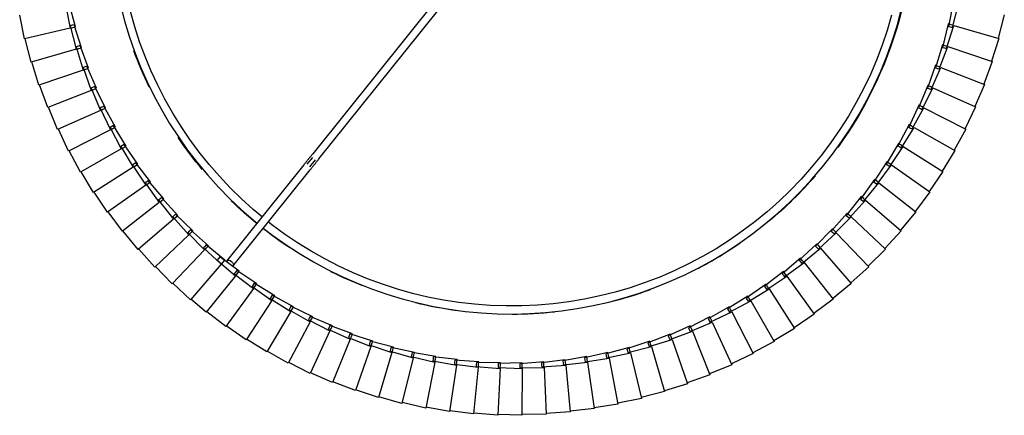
# Model space of a CAD drawing. Header units: millimetres. Extents: x 2868 to 11019, y -1415 to 7989.
# Tile 78 of 83: x 10128 to 10618, y 6267 to 6464. Entities that reach past the tile are written whole.
import ezdxf

# ---------------------------------------------------------------- set-up
doc = ezdxf.new("R2010")
doc.units = ezdxf.units.MM
doc.layers.add('E-LITE-EQPM', color=7, linetype='Continuous', lineweight=20)

# ---------------------------------------------------------------- blocks, each defined once
blk = doc.blocks.new('64314-7L   _Suspended_tensor - 64314-44-7L SAMBA Black_ribbon beige pendant lamp ø450-7L-572387-Planta_PDF Copy 1')
at = {"layer": 'E-LITE-EQPM', "color": 253, "lineweight": 25, "true_color": 0xaaaaaa}
for p, q in [((605.44, 750.02), (593.53, 748.43)), ((607.75, 726.8), (605.44, 750.02)), ((617.45, 750.64), (605.48, 749.62)), ((618.64, 727.34), (617.45, 750.64)), ((629.47, 750.68), (617.48, 750.24)), ((629.55, 727.35), (629.47, 750.68)), ((641.49, 750.14), (629.48, 750.28)), ((640.45, 726.83), (641.49, 750.14)), ((653.46, 749.03), (641.48, 749.74)), ((569.77, 744.73), (558.22, 741.45)), ((575.4, 722.08), (569.77, 744.73)), ((581.57, 747.06), (569.88, 744.34)), ((586.1, 724.17), (581.57, 747.06)), ((593.47, 748.83), (581.66, 746.67)), ((596.89, 725.75), (593.47, 748.83)), ((651.3, 725.79), (653.46, 749.03)), ((665.37, 747.34), (653.44, 748.63)), ((662.1, 724.24), (665.37, 747.34)), ((677.19, 745.08), (665.32, 746.94)), ((672.81, 722.16), (677.19, 745.08)), ((558.1, 741.83), (546.72, 738)), ((564.8, 719.48), (558.1, 741.83)), ((688.88, 742.26), (677.12, 744.69)), ((683.4, 719.58), (688.88, 742.26)), ((700.42, 738.88), (688.79, 741.87)), ((546.58, 738.37), (535.4, 734)), ((554.35, 716.37), (546.58, 738.37)), ((693.86, 716.49), (700.42, 738.88)), ((711.79, 734.95), (700.32, 738.5)), ((704.16, 712.9), (711.79, 734.95)), ((535.24, 734.37), (524.28, 729.46)), ((544.05, 712.76), (535.24, 734.37)), ((722.95, 730.48), (711.67, 734.57)), ((714.28, 708.82), (722.95, 730.48)), ((733.89, 725.48), (722.81, 730.11)), ((524.1, 729.82), (513.39, 724.4)), ((533.95, 708.67), (524.1, 729.82)), ((585.08, 723.59), (596.89, 725.75)), ((595.85, 725.22), (607.75, 726.8)), ((595.95, 724.22), (595.85, 725.22)), ((596.95, 725.36), (597.1, 724.37)), ((606.68, 726.32), (618.64, 727.34)), ((606.73, 725.33), (606.68, 726.32)), ((606.78, 724.33), (606.73, 725.33)), ((607.79, 726.42), (607.89, 725.41)), ((607.89, 725.41), (608.03, 724.02)), ((617.55, 726.91), (629.55, 727.35)), ((617.55, 725.91), (617.55, 726.91)), ((617.56, 724.91), (617.55, 725.91)), ((618.66, 726.95), (618.71, 725.94)), ((618.71, 725.94), (618.79, 724.55)), ((628.35, 724.98), (628.39, 725.97)), ((628.39, 725.97), (628.44, 726.97)), ((628.44, 726.97), (640.45, 726.83)), ((629.55, 726.96), (629.55, 725.95)), ((629.55, 725.95), (629.56, 724.55)), ((639.13, 724.52), (639.23, 725.51)), ((639.23, 725.51), (639.32, 726.51)), ((639.32, 726.51), (651.3, 725.79)), ((640.38, 725.44), (640.32, 724.04)), ((640.43, 726.44), (640.38, 725.44)), ((650.02, 724.54), (650.16, 725.53)), ((650.16, 725.53), (662.1, 724.24)), ((651.27, 725.41), (651.17, 724.4)), ((724.19, 704.26), (733.89, 725.48)), ((513.2, 724.75), (502.76, 718.82)), ((524.05, 704.09), (513.2, 724.75)), ((563.85, 718.8), (575.4, 722.08)), ((574.41, 721.45), (586.1, 724.17)), ((574.6, 720.47), (574.41, 721.45)), ((574.79, 719.49), (574.6, 720.47)), ((586.64, 721.43), (574.79, 719.49)), ((575.49, 721.7), (575.73, 720.73)), ((575.73, 720.73), (576.07, 719.37)), ((585.23, 722.6), (585.08, 723.59)), ((585.37, 721.62), (585.23, 722.6)), ((597.3, 722.98), (585.37, 721.62)), ((586.18, 723.79), (586.37, 722.8)), ((586.37, 722.8), (586.64, 721.43)), ((596.05, 723.23), (595.95, 724.22)), ((608.03, 724.02), (596.05, 723.23)), ((597.1, 724.37), (597.3, 722.98)), ((618.79, 724.55), (606.78, 724.33)), ((629.56, 724.55), (617.56, 724.91)), ((640.32, 724.04), (628.35, 724.98)), ((651.04, 723.01), (639.13, 724.52)), ((649.88, 723.55), (650.02, 724.54)), ((661.71, 721.47), (649.88, 723.55)), ((651.17, 724.4), (651.04, 723.01)), ((660.57, 722.06), (660.76, 723.04)), ((672.28, 719.42), (660.57, 722.06)), ((660.76, 723.04), (660.95, 724.02)), ((660.95, 724.02), (672.81, 722.16)), ((661.9, 722.85), (661.71, 721.47)), ((662.04, 723.85), (661.9, 722.85)), ((671.18, 720.07), (671.41, 721.04)), ((671.41, 721.04), (671.64, 722.01)), ((671.64, 722.01), (683.4, 719.58)), ((672.54, 720.79), (672.28, 719.42)), ((672.73, 721.78), (672.54, 720.79)), ((744.58, 719.96), (733.73, 725.11)), ((502.55, 719.16), (492.41, 712.73)), ((514.38, 699.04), (502.55, 719.16)), ((543.17, 712), (554.35, 716.37)), ((553.42, 715.65), (564.8, 719.48)), ((553.71, 714.69), (553.42, 715.65)), ((565.61, 716.8), (554, 713.74)), ((554.48, 716), (554.81, 715.05)), ((564.09, 717.83), (563.85, 718.8)), ((564.33, 716.87), (564.09, 717.83)), ((576.07, 719.37), (564.33, 716.87)), ((564.92, 719.11), (565.2, 718.14)), ((565.2, 718.14), (565.61, 716.8)), ((682.75, 716.86), (671.18, 720.07)), ((681.67, 717.56), (681.95, 718.52)), ((693.08, 713.81), (681.67, 717.56)), ((681.95, 718.52), (682.23, 719.48)), ((682.23, 719.48), (693.86, 716.49)), ((683.08, 718.22), (682.75, 716.86)), ((683.31, 719.2), (683.08, 718.22)), ((692.04, 714.56), (692.37, 715.5)), ((692.37, 715.5), (692.69, 716.44)), ((692.69, 716.44), (704.16, 712.9)), ((693.75, 716.12), (693.47, 715.15)), ((733.86, 699.23), (744.58, 719.96)), ((754.98, 713.93), (744.4, 719.6)), ((492.18, 713.06), (482.36, 706.15)), ((504.96, 693.54), (492.18, 713.06)), ((533.1, 707.86), (544.05, 712.76)), ((543.5, 711.06), (543.17, 712)), ((543.83, 710.12), (543.5, 711.06)), ((555.28, 713.74), (543.83, 710.12)), ((544.2, 712.4), (544.58, 711.47)), ((544.58, 711.47), (545.11, 710.18)), ((554, 713.74), (553.71, 714.69)), ((554.81, 715.05), (555.28, 713.74)), ((703.25, 710.26), (692.04, 714.56)), ((693.47, 715.15), (693.08, 713.81)), ((702.25, 711.06), (702.62, 711.98)), ((713.24, 706.23), (702.25, 711.06)), ((702.62, 711.98), (702.99, 712.91)), ((702.99, 712.91), (714.28, 708.82)), ((703.71, 711.58), (703.25, 710.26)), ((704.04, 712.53), (703.71, 711.58)), ((743.29, 693.74), (754.98, 713.93)), ((765.09, 707.41), (754.79, 713.58)), ((482.12, 706.47), (472.64, 699.1)), ((495.82, 687.59), (482.12, 706.47)), ((523.23, 703.24), (533.95, 708.67)), ((535.12, 706.13), (524.08, 701.43)), ((533.47, 706.94), (533.1, 707.86)), ((533.85, 706.01), (533.47, 706.94)), ((545.11, 710.18), (533.85, 706.01)), ((534.11, 708.31), (534.54, 707.4)), ((534.54, 707.4), (535.12, 706.13)), ((712.28, 707.07), (712.69, 707.98)), ((723.02, 701.72), (712.28, 707.07)), ((712.69, 707.98), (713.11, 708.89)), ((713.11, 708.89), (724.19, 704.26)), ((713.76, 707.52), (713.24, 706.23)), ((714.13, 708.46), (713.76, 707.52)), ((752.44, 687.8), (765.09, 707.41)), ((774.87, 700.41), (764.88, 707.07)), ((513.61, 698.16), (524.05, 704.09)), ((525.34, 701.62), (514.53, 696.39)), ((523.66, 702.34), (523.23, 703.24)), ((524.08, 701.43), (523.66, 702.34)), ((524.23, 703.74), (524.7, 702.85)), ((524.7, 702.85), (525.34, 701.62)), ((722.1, 702.61), (722.56, 703.5)), ((732.58, 696.75), (722.1, 702.61)), ((722.56, 703.5), (723.02, 704.38)), ((723.02, 704.38), (733.86, 699.23)), ((723.61, 702.99), (723.02, 701.72)), ((724.02, 703.91), (723.61, 702.99)), ((472.38, 699.41), (464.75, 692.86)), ((486.98, 681.2), (472.38, 699.41)), ((504.23, 692.62), (514.38, 699.04)), ((515.79, 696.63), (505.25, 690.9)), ((514.07, 697.27), (513.61, 698.16)), ((514.53, 696.39), (514.07, 697.27)), ((514.57, 698.71), (515.09, 697.84)), ((515.09, 697.84), (515.79, 696.63)), ((731.71, 697.68), (732.21, 698.55)), ((741.89, 691.32), (731.71, 697.68)), ((732.21, 698.55), (732.71, 699.41)), ((733.22, 697.99), (732.58, 696.75)), ((732.71, 699.41), (743.29, 693.74)), ((733.69, 698.88), (733.22, 697.99)), ((761.3, 681.44), (774.87, 700.41)), ((784.31, 692.95), (774.65, 700.08)), ((464.5, 693.14), (455.71, 684.97)), ((479.82, 675.54), (464.5, 693.14)), ((495.14, 686.63), (504.96, 693.54)), ((506.49, 691.2), (496.23, 684.96)), ((504.74, 691.76), (504.23, 692.62)), ((505.25, 690.9), (504.74, 691.76)), ((505.17, 693.21), (505.73, 692.37)), ((505.73, 692.37), (506.49, 691.2)), ((741.06, 692.3), (741.6, 693.14)), ((750.93, 685.46), (741.06, 692.3)), ((741.6, 693.14), (742.14, 693.97)), ((742.59, 692.53), (741.89, 691.32)), ((742.14, 693.97), (752.44, 687.8)), ((743.09, 693.4), (742.59, 692.53)), ((769.83, 674.65), (784.31, 692.95)), ((793.37, 685.05), (784.07, 692.64)), ((486.34, 680.22), (495.82, 687.59)), ((495.69, 685.8), (495.14, 686.63)), ((496.05, 687.27), (496.64, 686.45)), ((496.64, 686.45), (497.46, 685.32)), ((750.14, 686.47), (750.72, 687.28)), ((759.67, 679.16), (750.14, 686.47)), ((750.72, 687.28), (751.3, 688.09)), ((751.68, 686.63), (750.93, 685.46)), ((751.3, 688.09), (761.3, 681.44)), ((752.23, 687.48), (751.68, 686.63)), ((455.43, 685.25), (447.04, 676.66)), ((471.57, 668.4), (455.43, 685.25)), ((477.86, 673.39), (486.98, 681.2)), ((497.46, 685.32), (487.51, 678.6)), ((496.23, 684.96), (495.69, 685.8)), ((759.56, 681), (760.17, 681.78)), ((760.17, 681.78), (769.83, 674.65)), ((761.07, 681.12), (760.48, 680.3)), ((778.04, 667.46), (793.37, 685.05)), ((802.05, 676.72), (793.12, 684.74)), ((446.74, 676.93), (438.77, 667.95)), ((463.67, 660.87), (446.74, 676.93)), ((488.72, 679.02), (479.11, 671.83)), ((485.65, 676.46), (524.05, 628.55)), ((486.93, 679.41), (486.34, 680.22)), ((487.51, 678.6), (486.93, 679.41)), ((487.22, 680.9), (487.85, 680.11)), ((487.85, 680.11), (488.72, 679.02)), ((758.94, 680.22), (759.56, 681)), ((768.1, 672.46), (758.94, 680.22)), ((760.48, 680.3), (759.67, 679.16)), ((785.89, 659.89), (802.05, 676.72)), ((810.31, 667.98), (801.78, 676.43)), ((471.02, 667.36), (479.82, 675.54)), ((481.65, 673.43), (472.33, 665.86)), ((478.49, 672.61), (477.86, 673.39)), ((479.11, 671.83), (478.49, 672.61)), ((480.05, 675.26), (480.73, 674.48)), ((480.73, 674.48), (481.65, 673.43)), ((520.92, 626.05), (482.53, 673.96)), ((767.42, 673.54), (768.08, 674.3)), ((776.2, 665.36), (767.42, 673.54)), ((768.08, 674.3), (768.73, 675.05)), ((768.97, 673.55), (768.1, 672.46)), ((768.73, 675.05), (778.04, 667.46)), ((769.59, 674.35), (768.97, 673.55)), ((438.47, 668.21), (430.94, 658.85)), ((456.15, 652.98), (438.47, 668.21)), ((463.18, 659.81), (471.57, 668.4)), ((473.5, 666.38), (464.56, 658.37)), ((471.68, 666.61), (471.02, 667.36)), ((472.33, 665.86), (471.68, 666.61)), ((471.84, 668.12), (472.53, 667.39)), ((472.53, 667.39), (473.5, 666.38)), ((775.57, 666.47), (776.26, 667.19)), ((783.95, 657.87), (775.57, 666.47)), ((777.12, 666.41), (776.2, 665.36)), ((776.26, 667.19), (776.96, 667.91)), ((776.96, 667.91), (785.89, 659.89)), ((777.78, 667.17), (777.12, 666.41)), ((793.36, 651.95), (810.31, 667.98)), ((818.15, 658.86), (810.03, 667.7)), ((430.62, 659.09), (423.55, 649.39)), ((449.01, 644.73), (430.62, 659.09)), ((455.7, 651.89), (463.67, 660.87)), ((465.7, 658.95), (457.15, 650.52)), ((463.87, 659.09), (463.18, 659.81)), ((464.56, 658.37), (463.87, 659.09)), ((463.95, 660.61), (464.69, 659.91)), ((464.69, 659.91), (465.7, 658.95)), ((783.38, 659.02), (784.1, 659.71)), ((791.33, 650.03), (783.38, 659.02)), ((784.92, 658.88), (783.95, 657.87)), ((784.1, 659.71), (784.83, 660.39)), ((784.83, 660.39), (793.36, 651.95)), ((785.62, 659.61), (784.92, 658.88)), ((800.45, 643.66), (818.15, 658.86)), ((825.54, 649.37), (817.85, 658.59)), ((448.62, 643.63), (456.15, 652.98)), ((456.43, 651.21), (455.7, 651.89)), ((456.44, 652.73), (457.21, 652.07)), ((457.21, 652.07), (458.26, 651.16)), ((790.82, 651.2), (791.57, 651.85)), ((791.57, 651.85), (792.33, 652.5)), ((792.33, 652.5), (800.45, 643.66)), ((793.08, 651.68), (792.35, 650.99)), ((423.22, 649.61), (416.62, 639.58)), ((442.28, 636.15), (423.22, 649.61)), ((458.26, 651.16), (450.13, 642.32)), ((457.15, 650.52), (456.43, 651.21)), ((798.33, 641.84), (790.82, 651.2)), ((792.35, 650.99), (791.33, 650.03)), ((807.13, 635.04), (825.54, 649.37)), ((832.47, 639.54), (825.23, 649.12)), ((441.94, 635.03), (449.01, 644.73)), ((451.21, 643.01), (443.51, 633.8)), ((449.38, 642.97), (448.62, 643.63)), ((449.32, 644.49), (450.11, 643.87)), ((450.13, 642.32), (449.38, 642.97)), ((450.11, 643.87), (451.21, 643.01)), ((797.87, 643.03), (798.66, 643.64)), ((804.93, 633.32), (797.87, 643.03)), ((799.39, 642.75), (798.33, 641.84)), ((798.66, 643.64), (799.44, 644.26)), ((800.16, 643.4), (799.39, 642.75)), ((799.44, 644.26), (807.13, 635.04)), ((416.28, 639.79), (410.17, 629.45)), ((435.96, 627.26), (416.28, 639.79)), ((813.39, 626.1), (832.47, 639.54)), ((838.91, 629.38), (832.15, 639.3)), ((435.68, 626.12), (442.28, 636.15)), ((444.56, 634.54), (437.31, 624.97)), ((442.73, 634.41), (441.94, 635.03)), ((442.59, 635.93), (443.42, 635.34)), ((443.51, 633.8), (442.73, 634.41)), ((443.42, 635.34), (444.56, 634.54)), ((804.52, 634.53), (805.34, 635.11)), ((811.11, 624.49), (804.52, 634.53)), ((806.03, 634.18), (804.93, 633.32)), ((805.34, 635.11), (806.15, 635.68)), ((806.82, 634.8), (806.03, 634.18)), ((806.15, 635.68), (813.39, 626.1)), ((409.82, 629.64), (404.22, 619.02)), ((430.08, 618.07), (409.82, 629.64)), ((429.86, 616.92), (435.96, 627.26)), ((819.21, 616.88), (838.91, 629.38)), ((844.86, 618.93), (838.58, 629.16)), ((438.32, 625.76), (431.54, 615.85)), ((436.5, 625.54), (435.68, 626.12)), ((436.29, 627.05), (437.14, 626.51)), ((437.31, 624.97), (436.5, 625.54)), ((437.14, 626.51), (438.32, 625.76)), ((525.16, 622.36), (522.5, 625.68)), ((523.96, 627.06), (526.72, 623.61)), ((528.47, 623.03), (604.34, 528.35)), ((810.76, 625.73), (811.6, 626.26)), ((816.85, 615.38), (810.76, 625.73)), ((812.25, 625.3), (811.11, 624.49)), ((811.6, 626.26), (812.45, 626.8)), ((813.07, 625.88), (812.25, 625.3)), ((812.45, 626.8), (819.21, 616.88)), ((403.86, 619.2), (398.77, 608.32)), ((424.65, 608.61), (403.86, 619.2)), ((424.48, 607.45), (430.08, 618.07)), ((430.42, 617.88), (431.3, 617.38)), ((431.3, 617.38), (432.51, 616.68)), ((601.01, 526.12), (525.35, 620.53)), ((817.44, 617.13), (818.3, 617.62)), ((818.3, 617.62), (824.59, 607.39)), ((824.59, 607.39), (844.86, 618.93)), ((850.31, 608.21), (844.52, 618.73)), ((432.51, 616.68), (426.21, 606.46)), ((430.7, 616.38), (429.86, 616.92)), ((431.54, 615.85), (430.7, 616.38)), ((816.57, 616.63), (817.44, 617.13)), ((822.16, 606.01), (816.57, 616.63)), ((818.03, 616.13), (816.85, 615.38)), ((818.88, 616.67), (818.03, 616.13)), ((398.4, 608.48), (393.84, 597.37)), ((419.68, 598.9), (398.4, 608.48)), ((419.56, 597.74), (424.65, 608.61)), ((425, 608.43), (425.9, 607.98)), ((425.9, 607.98), (427.14, 607.34)), ((821.93, 607.27), (822.82, 607.72)), ((822.82, 607.72), (823.71, 608.17)), ((823.71, 608.17), (829.5, 597.65)), ((829.5, 597.65), (850.31, 608.21)), ((855.23, 597.23), (849.95, 608.02)), ((427.14, 607.34), (421.34, 596.83)), ((425.35, 606.96), (424.48, 607.45)), ((426.21, 606.46), (425.35, 606.96)), ((827.01, 596.39), (821.93, 607.27)), ((823.37, 606.7), (822.16, 606.01)), ((824.25, 607.2), (823.37, 606.7)), ((415.12, 587.8), (419.68, 598.9)), ((422.23, 597.76), (416.94, 586.98)), ((420.04, 598.74), (420.96, 598.33)), ((420.96, 598.33), (422.23, 597.76)), ((826.84, 597.66), (827.75, 598.06)), ((827.75, 598.06), (828.66, 598.47)), ((828.66, 598.47), (833.94, 587.69)), ((393.47, 597.51), (389.45, 586.2)), ((415.18, 588.97), (393.47, 597.51)), ((420.45, 597.28), (419.56, 597.74)), ((421.34, 596.83), (420.45, 597.28)), ((831.39, 586.54), (826.84, 597.66)), ((828.25, 597.02), (827.01, 596.39)), ((829.15, 597.47), (828.25, 597.02)), ((833.94, 587.69), (855.23, 597.23)), ((859.62, 586.03), (854.87, 597.06)), ((411.16, 577.65), (415.18, 588.97)), ((417.78, 587.94), (413.02, 576.92)), ((415.54, 588.82), (416.48, 588.46)), ((416.48, 588.46), (417.78, 587.94)), ((831.28, 587.82), (832.21, 588.18)), ((832.21, 588.18), (833.14, 588.55)), ((833.14, 588.55), (837.89, 577.52)), ((389.07, 586.32), (385.59, 574.82)), ((411.16, 578.83), (389.07, 586.32)), ((416.03, 587.39), (415.12, 587.8)), ((416.94, 586.98), (416.03, 587.39)), ((835.29, 576.5), (831.28, 587.82)), ((832.66, 587.11), (831.39, 586.54)), ((833.58, 587.53), (832.66, 587.11)), ((837.89, 577.52), (859.62, 586.03)), ((863.46, 574.64), (859.25, 585.88)), ((407.69, 567.33), (411.16, 578.83)), ((411.53, 578.7), (412.49, 578.38)), ((412.49, 578.38), (413.81, 577.93)), ((836.19, 578.1), (837.14, 578.42)), ((837.14, 578.42), (841.35, 567.18)), ((385.21, 574.92), (382.29, 563.28)), ((407.64, 568.5), (385.21, 574.92)), ((413.81, 577.93), (409.58, 566.69)), ((412.09, 577.29), (411.16, 577.65)), ((413.02, 576.92), (412.09, 577.29)), ((835.25, 577.78), (836.19, 578.1)), ((838.71, 566.29), (835.25, 577.78)), ((836.59, 577.01), (835.29, 576.5)), ((837.53, 577.38), (836.59, 577.01)), ((841.35, 567.18), (863.46, 574.64)), ((866.76, 563.07), (863.09, 574.5)), ((404.72, 556.86), (407.64, 568.5)), ((408.01, 568.4), (408.98, 568.12)), ((410.33, 567.74), (406.64, 556.31)), ((408.64, 567.01), (407.69, 567.33)), ((409.58, 566.69), (408.64, 567.01)), ((408.98, 568.12), (410.33, 567.74)), ((840.03, 566.73), (838.71, 566.29)), ((838.73, 567.57), (839.69, 567.84)), ((841.63, 555.92), (838.73, 567.57)), ((839.69, 567.84), (840.65, 568.11)), ((840.99, 567.05), (840.03, 566.73)), ((840.65, 568.11), (844.32, 556.68)), ((381.9, 563.36), (379.54, 551.59)), ((404.61, 558.03), (381.9, 563.36)), ((844.32, 556.68), (866.76, 563.07)), ((869.49, 551.36), (866.38, 562.96)), ((402.26, 546.25), (404.61, 558.03)), ((407.33, 557.39), (404.2, 545.8)), ((405.68, 556.58), (404.72, 556.86)), ((404.99, 557.94), (405.97, 557.71)), ((406.64, 556.31), (405.68, 556.58)), ((405.97, 557.71), (407.33, 557.39)), ((842.97, 556.3), (841.63, 555.92)), ((841.71, 557.2), (842.68, 557.42)), ((844.05, 545.42), (841.71, 557.2)), ((842.68, 557.42), (843.65, 557.65)), ((843.94, 556.57), (842.97, 556.3)), ((843.65, 557.65), (846.77, 546.05))]:
    blk.add_line(p, q, dxfattribs=at)
at = {"layer": 'E-LITE-EQPM', "color": 253, "lineweight": 25, "true_color": 0xaaaaaa, "flags": 128}
for points in [[(500.68, 657.48), (505.55, 661.22), (512.08, 665.84), (518.79, 670.19), (525.67, 674.28), (532.71, 678.08), (539.89, 681.6), (547.21, 684.83), (554.65, 687.76), (562.2, 690.4), (569.86, 692.73), (577.59, 694.75), (585.41, 696.46), (593.28, 697.86), (601.21, 698.94), (609.17, 699.7), (617.16, 700.15), (625.16, 700.27), (633.16, 700.08), (641.14, 699.56), (649.09, 698.73), (657.01, 697.58), (664.87, 696.11), (672.67, 694.33), (680.39, 692.24), (688.02, 689.84), (695.55, 687.14), (702.97, 684.14), (710.26, 680.85), (717.41, 677.26), (724.41, 673.4), (731.26, 669.25), (737.93, 664.84), (744.42, 660.17), (750.72, 655.23), (756.81, 650.05), (762.69, 644.63), (768.36, 638.98), (773.79, 633.11), (778.98, 627.02), (783.92, 620.74), (788.61, 614.26), (793.04, 607.59), (797.2, 600.76), (801.08, 593.76), (804.67, 586.62), (807.98, 579.33), (811, 571.92), (813.71, 564.4), (816.12, 556.77), (818.23, 549.06)], [(813.44, 551.57), (811.24, 559.1), (808.73, 566.52), (805.94, 573.85), (802.85, 581.05), (799.48, 588.13), (795.82, 595.07), (791.9, 601.85), (787.7, 608.47), (783.24, 614.92), (778.53, 621.19), (773.57, 627.26), (768.38, 633.13), (762.95, 638.78), (757.3, 644.22), (751.44, 649.42), (745.37, 654.39), (739.11, 659.11), (732.67, 663.57), (726.05, 667.78), (719.27, 671.71), (712.34, 675.37), (705.27, 678.76), (698.07, 681.85), (690.75, 684.66), (683.32, 687.17), (675.8, 689.38), (668.2, 691.29), (660.52, 692.89), (652.79, 694.19), (645.01, 695.17), (637.2, 695.85), (629.37, 696.21), (621.53, 696.26), (613.7, 695.99), (605.88, 695.41), (598.09, 694.52), (590.35, 693.32), (582.65, 691.8), (575.03, 689.99), (567.48, 687.87), (560.03, 685.44), (552.67, 682.73), (545.43, 679.72), (538.32, 676.42), (531.35, 672.84), (524.52, 668.99), (517.85, 664.86), (511.36, 660.48), (505.04, 655.83), (503.07, 654.29)], [(429.71, 546.58), (431.72, 554.32), (434.04, 561.98), (436.66, 569.54), (439.57, 576.99), (442.79, 584.31), (446.3, 591.5), (450.09, 598.54), (454.15, 605.43), (458.5, 612.15), (463.1, 618.69), (467.97, 625.04), (473.08, 631.19), (478.44, 637.13), (484.03, 642.86), (489.84, 648.35), (495.87, 653.61), (497.71, 655.12)], [(500.38, 652.11), (495.69, 648.2), (489.88, 642.94), (484.28, 637.45), (478.91, 631.74), (473.77, 625.82), (468.87, 619.71), (464.22, 613.4), (459.82, 606.9), (455.69, 600.24), (451.83, 593.42), (448.24, 586.45), (444.93, 579.34), (441.92, 572.11), (439.19, 564.76), (436.76, 557.3), (434.63, 549.76)], [(528.47, 623.03), (528.22, 623.34), (527.97, 623.65), (527.72, 623.96), (527.47, 624.27), (527.23, 624.58), (526.98, 624.89), (526.74, 625.19), (526.5, 625.49), (526.27, 625.78), (526.03, 626.07), (525.8, 626.35), (525.58, 626.63), (525.36, 626.91), (525.15, 627.18), (524.94, 627.44), (524.73, 627.69), (524.54, 627.94), (524.34, 628.18), (524.16, 628.41), (524.05, 628.55)], [(520.92, 626.05), (521.11, 625.82), (521.29, 625.59), (521.49, 625.35), (521.69, 625.1), (521.89, 624.84), (522.1, 624.58), (522.32, 624.31), (522.54, 624.03), (522.77, 623.75), (523, 623.46), (523.23, 623.17), (523.47, 622.88), (523.71, 622.58), (523.95, 622.27), (524.19, 621.97), (524.44, 621.66), (524.69, 621.35), (524.94, 621.04), (525.19, 620.73), (525.35, 620.53)]]:
    blk.add_lwpolyline(points, dxfattribs=at)
at = {"layer": 'E-LITE-EQPM', "color": 253, "lineweight": 25, "true_color": 0xaaaaaa}
for start, end in [(97.7435, 103.78), (83.8435, 89.9052), (69.8382, 76.0371), (111.7006, 116.6615), (55.3442, 62.3201), (123.4943, 128.1719), (129.2085, 134.1462), (40.9394, 50.2711), (140.2317, 145.9246), (14.017, 35.7995), (154.2231, 159.8367)]:
    blk.add_arc((624.27, 500.28), 200.2, start, end, dxfattribs=at)
for start_param, end_param in [(3.141593, 6.283185), (0, 0.261799), (2.879793, 3.141593)]:
    blk.add_ellipse((484.09, 675.21), major_axis=(1.56, 1.25), ratio=0.707107, start_param=start_param, end_param=end_param, dxfattribs=at)

msp = doc.modelspace()

# ---------------------------------------------------------------- block references
at = {"layer": 'E-LITE-EQPM', "color": 253, "lineweight": 25, "true_color": 0xaaaaaa, "extrusion": (0, 0, -1), "rotation": 179.9999950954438}
msp.add_blockref('64314-7L   _Suspended_tensor - 64314-44-7L SAMBA Black_ribbon beige pendant lamp ø450-7L-572387-Planta_PDF Copy 1', (-9748.88, 7018.11), dxfattribs=at)

doc.saveas('drawing.dxf')
